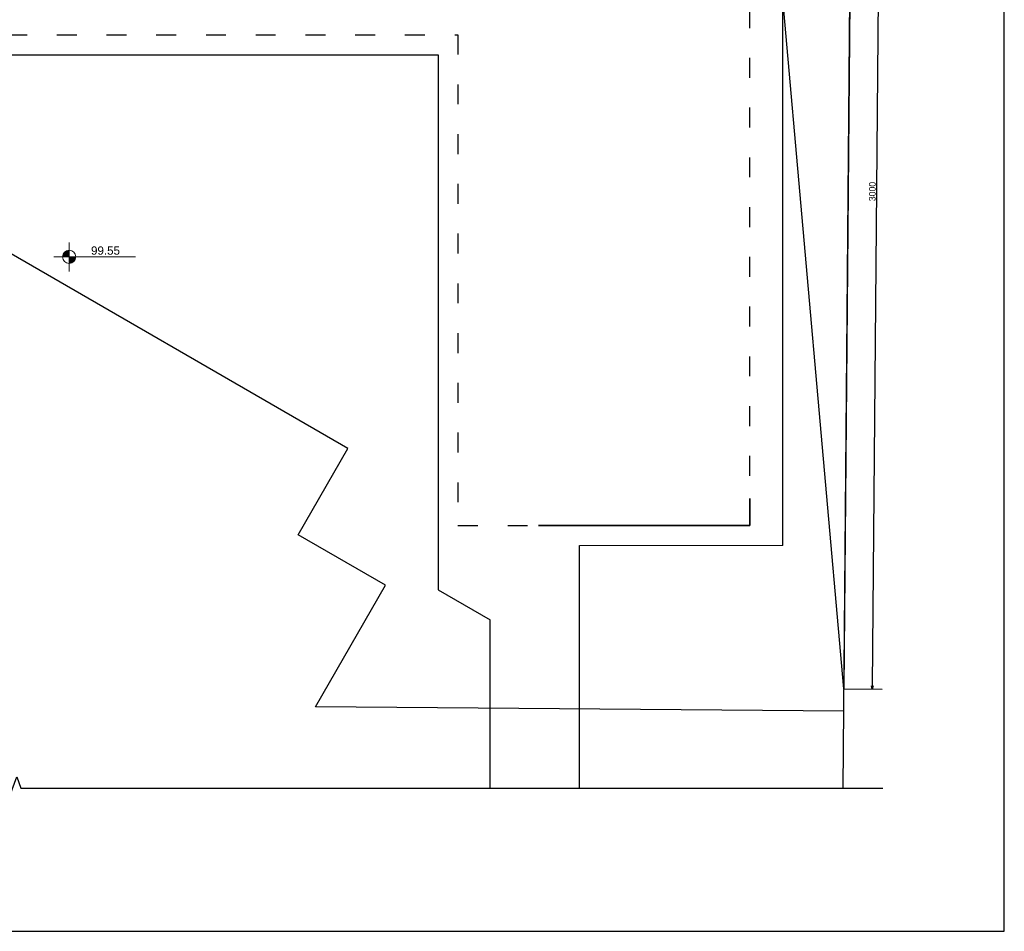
# Model space of a CAD drawing. Header units: millimetres. Extents: x -24 to 384, y -54 to 92.
# Tile 69 of 75: x 291 to 321, y 0 to 27. Entities that reach past the tile are written whole.
import ezdxf

# ---------------------------------------------------------------- set-up
doc = ezdxf.new("R2010")
doc.units = ezdxf.units.MM
doc.linetypes.add('ACAD_ISO03W100', pattern=[30, 12, -18])
doc.layers.add('A-PISOS-NIVEL', color=1, linetype='Continuous')
for name, color, linetype, lineweight in [('ARQ - COTA_NÍVEL', 2, 'Continuous', 5), ('ARQ - PAREDES_REVESTIMENTO', 3, 'Continuous', 35), ('ARQ - PISO', 9, 'Continuous', 5)]:
    doc.layers.add(name, color=color, linetype=linetype, lineweight=lineweight)
doc.styles.add('Arial_2', font='arial.ttf', dxfattribs={"height": 0.15})
doc.styles.add('GULIM', font='Gulim.ttf')
doc.dimstyles.new('GULIM-100', dxfattribs={"dimtxt": 0.2, "dimasz": 0.1, "dimexe": 0.3, "dimexo": 0, "dimgap": 0.025, "dimtad": 1, "dimdec": 1, "dimlfac": 100, "dimzin": 12, "dimdsep": 46, "dimtxsty": 'GULIM', "dimblk": 'OPEN30', "dimcen": 0, "dimclrd": 152, "dimclre": 152, "dimclrt": 152, "dimaunit": 1, "dimadec": 0, "dimazin": 0, "dimtfac": 1.875, "dimtdec": 1, "dimtmove": 2, "dimatfit": 3, "dimldrblk": 'OPEN30', "dimfxl": 0, "dimtolj": 1, "dimtzin": 12, "dimlwd": -1, "dimarcsym": 0})

# ---------------------------------------------------------------- blocks, each defined once
blk = doc.blocks.new('Elevações de ponto - Cota de Nível 1-825078-NÍVEL 1')
at = {"layer": 'ARQ - COTA_NÍVEL'}
h = blk.add_hatch(color=256, dxfattribs=at)
edge = h.paths.add_edge_path(flags=0)
edge.add_line((0, 0.00228), (0, 0.00068))
edge.add_line((0, 0.00068), (-0.0016, 0.00068))
edge.add_arc((0, 0.00068), 0.0016, 90, 180, ccw=False)
h = blk.add_hatch(color=256, dxfattribs=at)
edge = h.paths.add_edge_path(flags=0)
edge.add_arc((0, 0.00068), 0.0016, 270, 360, ccw=False)
edge.add_line((0, -0.00092), (0, 0.00068))
edge.add_line((0, 0.00068), (0.0016, 0.00068))
for p, q in [((0, 0.00411), (0, -0.00284)), ((0, -0.00218), (0, 0.00308)), ((-0.00366, 0.00068), (0.016, 0.00068)), ((-0.0016, 0.00068), (0, 0.00068)), ((0, 0.00068), (0, 0.00228)), ((0.0016, 0.00068), (0, 0.00068)), ((0, 0.00068), (0, -0.00092))]:
    blk.add_line(p, q, dxfattribs=at)
blk.add_circle((0, 0.00068), 0.0016, dxfattribs=at)
for start, end in [(90, 180), (270, 360)]:
    blk.add_arc((0, 0.00068), 0.0016, start, end, dxfattribs=at)
blk = doc.blocks.new('_Open30')
at = {"color": 0, "linetype": 'ByBlock', "lineweight": -2}
for p, q in [((-1, 0.27), (0, 0)), ((0, 0), (-1, -0.27)), ((0, 0), (-1, 0))]:
    blk.add_line(p, q, dxfattribs=at)
blk = doc.blocks.new('*D526')
at = {"color": 152, "lineweight": -2, "transparency": 16777216}
for p, q in [((315.974, 37.311), (317.128, 37.301)), ((315.712, 7.313), (316.866, 7.303))]:
    blk.add_line(p, q, dxfattribs=at)
at = {"color": 152, "transparency": 16777216}
blk.add_line((316.827, 37.204), (316.567, 7.405), dxfattribs=at)
at = {"layer": 'Defpoints', "color": 0, "transparency": 16777216}
for p in [(315.974, 37.311), (315.712, 7.313), (316.566, 7.305)]:
    blk.add_point(p, dxfattribs=at)
at = {"color": 152, "transparency": 16777216, "xscale": 0.1, "yscale": 0.1, "zscale": 0.1}
for p, rotation in [((316.828, 37.304), 89.4993539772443), ((316.566, 7.305), 269.4993539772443)]:
    blk.add_blockref('_Open30', p, dxfattribs=dict(at, rotation=rotation))
at = {"color": 152, "transparency": 16777216, "insert": (316.569, 22.306), "char_height": 0.2, "attachment_point": 5, "rotation": 89.4994, "style": 'GULIM'}
blk.add_mtext('\\A1;3000', dxfattribs=at)

msp = doc.modelspace()

# ---------------------------------------------------------------- linework, layer by layer
at = {"color": 2, "linetype": 'Continuous'}
msp.add_line((315.6859, 4.3144), (315.9742, 37.3114), dxfattribs=at)
msp.add_lwpolyline([(261.1491, 0), (320.5491, 0), (320.5491, 42), (261.1491, 42)], close=True)
msp.add_lwpolyline([(268.8814, 34.9955), (265.9523, 35.0169), (265.9755, 37.6768), (315.9742, 37.3114), (315.7121, 7.3126), (313.8701, 28.1281), (313.8701, 36.5084), (268.8814, 36.4291), (268.8814, 34.9955), (265.9523, 35.0169)])
at = {"color": 2, "linetype": 'ACAD_ISO03W100', "ltscale": 0.05}
msp.add_lwpolyline([(269.4701, 27.0352), (304.0701, 27.0352), (304.0701, 12.2352), (312.8701, 12.2352), (312.8701, 35.8352), (269.4701, 35.8352)], close=True, dxfattribs=at)
at = {"color": 2}
msp.add_lwpolyline([(315.7062, 6.6328), (299.7712, 6.772), (301.8847, 10.4326), (299.2448, 11.9568), (300.7448, 14.5548), (289.7448, 20.9057), (288.2448, 18.3076), (277.2951, 24.6295), (277.2951, 27.0352), (265.8828, 27.0666)], dxfattribs=at)
at = {"color": 2, "linetype": 'Continuous'}
msp.add_lwpolyline([(264.383, 4.3144), (290.384, 4.3144), (290.509, 3.971), (290.759, 4.6578), (290.884, 4.3144), (316.885, 4.3144)], dxfattribs=at)
at = {"layer": 'A-PISOS-NIVEL', "color": 252}
for p, q in [((313.8701, 11.6354), (313.8701, 36.4291)), ((277.9064, 26.4316), (303.4725, 26.4316)), ((303.4725, 26.4316), (303.4725, 11.6354)), ((303.4725, 11.6354), (303.4725, 10.2992)), ((307.7374, 4.3144), (307.7374, 11.6354)), ((303.4725, 10.2992), (305.0374, 9.3957)), ((305.0374, 4.3144), (305.0374, 9.3957))]:
    msp.add_line(p, q, dxfattribs=at)
at = {"layer": 'ARQ - PAREDES_REVESTIMENTO'}
for p, q in [((312.8701, 12.2352), (312.8701, 13.045)), ((306.5017, 12.2352), (312.8701, 12.2352))]:
    msp.add_line(p, q, dxfattribs=at)
at = {"layer": 'ARQ - PISO'}
msp.add_line((307.7374, 11.6354), (313.8701, 11.6354), dxfattribs=at)

# ---------------------------------------------------------------- block references
at = {"layer": 'ARQ - COTA_NÍVEL', "xscale": 124.9999999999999, "yscale": 124.9999999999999, "zscale": 124.9999999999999}
msp.add_blockref('Elevações de ponto - Cota de Nível 1-825078-NÍVEL 1', (292.3399, 20.2519), dxfattribs=at)

# ---------------------------------------------------------------- texts
at = {"layer": 'ARQ - COTA_NÍVEL', "insert": (293.0007, 20.6507), "char_height": 0.25, "width": 0.814133, "attachment_point": 1, "line_spacing_factor": 0.941778, "style": 'Arial_2'}
msp.add_mtext('99.55', dxfattribs=at)

# ---------------------------------------------------------------- dimensions: what is measured, and where the dimension line sits
dim = msp.add_aligned_dim(p1=(315.9742, 37.3114), p2=(315.7121, 7.3126), distance=0.8536, dimstyle='GULIM-100')
dim.commit()
dim.dimension.update_dxf_attribs({"geometry": '*D526', "text_midpoint": (316.5692, 22.3057)})

doc.saveas('drawing.dxf')
